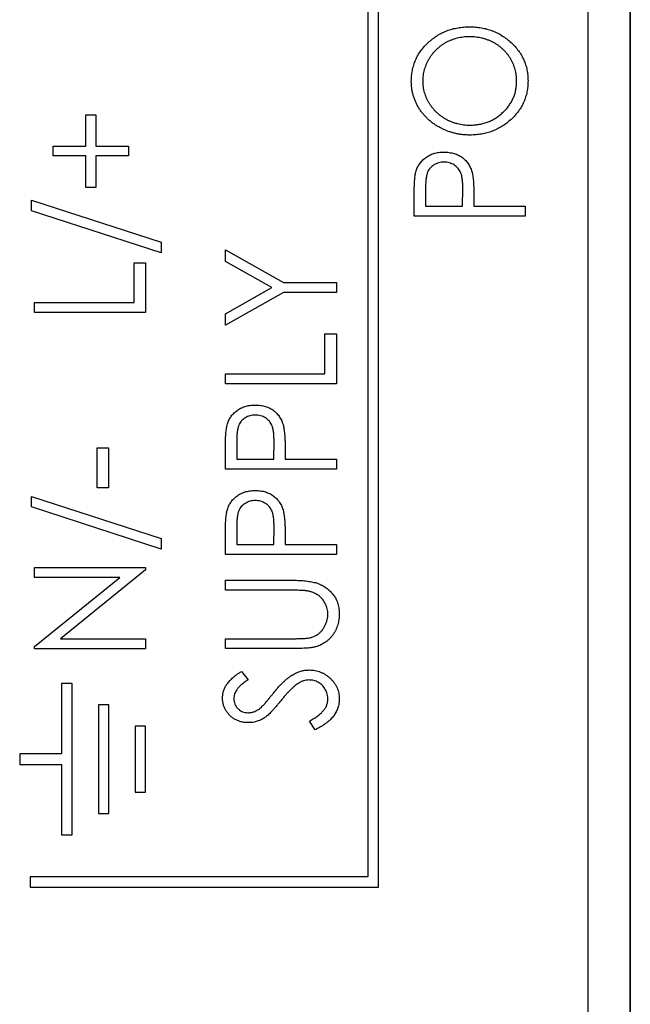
# Model space of a CAD drawing. Header units: millimetres. Extents: x 0 to 420, y 0 to 297.
# Tile 7 of 101: x 103 to 110, y 39 to 51. Entities that reach past the tile are written whole.
import ezdxf

# ---------------------------------------------------------------- set-up
doc = ezdxf.new("R2010")
doc.units = ezdxf.units.MM

msp = doc.modelspace()

# ---------------------------------------------------------------- linework, layer by layer
at = {"color": 7, "linetype": 'Continuous', "lineweight": 25}
for p, q in [((109.686, 35.236), (109.686, 94.436)), ((107.186, 40.861), (107.186, 81.861)), ((107.061, 81.736), (107.061, 40.986)), ((110.186, 79.336), (110.186, 34.636)), ((110.189, 34.636), (110.189, 78.936)), ((103.699, 49.688), (103.699, 50.061)), ((103.699, 50.061), (103.817, 50.061)), ((103.817, 50.061), (103.817, 49.688)), ((103.309, 49.57), (103.309, 49.688)), ((103.309, 49.688), (103.699, 49.688)), ((103.817, 49.688), (104.208, 49.688)), ((104.208, 49.688), (104.208, 49.57)), ((103.699, 49.57), (103.309, 49.57)), ((103.699, 49.196), (103.699, 49.57)), ((104.208, 49.57), (103.817, 49.57)), ((103.817, 49.57), (103.817, 49.196)), ((103.817, 49.196), (103.699, 49.196)), ((107.749, 49.191), (107.749, 48.971)), ((108.19, 48.971), (108.193, 49.182)), ((103.054, 48.918), (103.054, 49.044)), ((103.054, 49.044), (104.598, 48.542)), ((107.613, 48.852), (107.613, 49.095)), ((108.326, 49.059), (108.326, 48.971)), ((104.598, 48.416), (103.054, 48.918)), ((107.749, 48.971), (108.19, 48.971)), ((108.326, 48.971), (108.936, 48.971)), ((108.936, 48.971), (108.936, 48.852)), ((108.936, 48.852), (107.613, 48.852)), ((104.598, 48.542), (104.598, 48.416)), ((105.363, 48.313), (105.363, 48.451)), ((105.363, 48.451), (106.057, 48.061)), ((105.916, 48.002), (105.363, 48.313)), ((104.275, 47.823), (104.275, 48.298)), ((104.275, 48.298), (104.411, 48.298)), ((104.411, 48.298), (104.411, 47.704)), ((105.363, 47.691), (105.916, 48.002)), ((106.057, 48.061), (106.686, 48.061)), ((106.686, 48.061), (106.686, 47.943)), ((106.057, 47.943), (105.363, 47.553)), ((106.686, 47.943), (106.057, 47.943)), ((103.088, 47.823), (104.275, 47.823)), ((103.088, 47.704), (103.088, 47.823)), ((104.411, 47.704), (103.088, 47.704)), ((105.363, 47.553), (105.363, 47.691)), ((106.55, 47.451), (106.686, 47.451)), ((106.55, 46.976), (106.55, 47.451)), ((106.686, 47.451), (106.686, 46.857)), ((105.363, 46.976), (106.55, 46.976)), ((105.363, 46.857), (105.363, 46.976)), ((106.686, 46.857), (105.363, 46.857)), ((103.834, 46.093), (103.97, 46.093)), ((103.834, 45.618), (103.834, 46.093)), ((103.97, 46.093), (103.97, 45.618)), ((105.499, 46.179), (105.499, 45.958)), ((105.94, 45.958), (105.943, 46.169)), ((105.363, 45.84), (105.363, 46.083)), ((106.076, 46.046), (106.076, 45.958)), ((105.499, 45.958), (105.94, 45.958)), ((106.076, 45.958), (106.686, 45.958)), ((106.686, 45.958), (106.686, 45.84)), ((106.686, 45.84), (105.363, 45.84)), ((103.97, 45.618), (103.834, 45.618)), ((103.054, 45.516), (104.598, 45.014)), ((103.054, 45.39), (103.054, 45.516)), ((104.598, 44.888), (103.054, 45.39)), ((105.499, 45.161), (105.499, 44.941)), ((105.94, 44.941), (105.943, 45.152)), ((105.363, 44.822), (105.363, 45.065)), ((104.598, 45.014), (104.598, 44.888)), ((105.499, 44.941), (105.94, 44.941)), ((106.076, 45.028), (106.076, 44.941)), ((106.076, 44.941), (106.686, 44.941)), ((106.686, 44.941), (106.686, 44.822)), ((106.686, 44.822), (105.363, 44.822)), ((103.088, 44.549), (103.088, 44.668)), ((103.088, 44.668), (104.411, 44.668)), ((104.411, 44.641), (103.398, 43.82)), ((104.411, 44.668), (104.411, 44.641)), ((104.104, 44.549), (103.088, 44.549)), ((103.088, 43.726), (104.104, 44.549)), ((105.363, 44.398), (105.363, 44.517)), ((105.363, 44.517), (106.162, 44.517)), ((106.156, 44.398), (105.363, 44.398)), ((103.398, 43.82), (104.411, 43.82)), ((104.411, 43.82), (104.411, 43.701)), ((105.363, 43.702), (105.363, 43.821)), ((105.363, 43.821), (106.156, 43.821)), ((103.088, 43.701), (103.088, 43.726)), ((104.411, 43.701), (103.088, 43.701)), ((106.162, 43.702), (105.363, 43.702)), ((105.553, 43.431), (105.635, 43.331)), ((103.411, 43.286), (103.411, 42.448)), ((103.536, 43.286), (103.411, 43.286)), ((103.536, 41.486), (103.536, 43.286)), ((103.849, 43.033), (103.849, 41.738)), ((103.974, 43.033), (103.849, 43.033)), ((103.974, 41.738), (103.974, 43.033)), ((106.431, 42.736), (106.364, 42.84)), ((104.286, 42.78), (104.286, 41.991)), ((104.411, 42.78), (104.286, 42.78)), ((104.411, 41.991), (104.411, 42.78)), ((102.911, 42.448), (102.911, 42.323)), ((103.411, 42.448), (102.911, 42.448)), ((102.911, 42.323), (103.411, 42.323)), ((103.411, 42.323), (103.411, 41.486)), ((104.286, 41.991), (104.411, 41.991)), ((103.849, 41.738), (103.974, 41.738)), ((103.411, 41.486), (103.536, 41.486)), ((103.036, 40.986), (103.036, 40.861)), ((107.061, 40.986), (103.036, 40.986)), ((103.036, 40.861), (107.186, 40.861))]:
    msp.add_line(p, q, dxfattribs=at)
for points, knots in [([(107.579, 50.455), (107.58, 50.478), (107.581, 50.523), (107.59, 50.589), (107.607, 50.651), (107.628, 50.711), (107.657, 50.768), (107.691, 50.822), (107.733, 50.874), (107.78, 50.921), (107.831, 50.965), (107.886, 51.003), (107.943, 51.036), (108.004, 51.062), (108.067, 51.083), (108.134, 51.097), (108.203, 51.106), (108.25, 51.107), (108.274, 51.108)], [0, 0, 0, 0, 0.064112, 0.12603, 0.186709, 0.24615, 0.305771, 0.366051, 0.427384, 0.490821, 0.554635, 0.61692, 0.678954, 0.740666, 0.803314, 0.866858, 0.932414, 1, 1, 1, 1]), ([(108.274, 51.108), (108.298, 51.107), (108.345, 51.106), (108.414, 51.097), (108.48, 51.083), (108.543, 51.062), (108.604, 51.036), (108.661, 51.003), (108.717, 50.965), (108.768, 50.922), (108.815, 50.874), (108.857, 50.824), (108.892, 50.77), (108.92, 50.714), (108.943, 50.656), (108.958, 50.595), (108.968, 50.531), (108.969, 50.488), (108.97, 50.466)], [0, 0, 0, 0, 0.067668, 0.133292, 0.19714, 0.260013, 0.322488, 0.385059, 0.448295, 0.51269, 0.576673, 0.638498, 0.698729, 0.757967, 0.817157, 0.876594, 0.937343, 1, 1, 1, 1]), ([(108.274, 50.989), (108.261, 50.989), (108.236, 50.989), (108.198, 50.985), (108.161, 50.98), (108.125, 50.973), (108.091, 50.963), (108.057, 50.951), (108.024, 50.937), (107.992, 50.921), (107.961, 50.903), (107.932, 50.883), (107.905, 50.861), (107.878, 50.838), (107.854, 50.812), (107.831, 50.786), (107.81, 50.757), (107.79, 50.727), (107.773, 50.695), (107.757, 50.663), (107.744, 50.631), (107.733, 50.598), (107.725, 50.564), (107.719, 50.53), (107.715, 50.496), (107.715, 50.472), (107.715, 50.461)], [0, 0, 0, 0, 0.044923, 0.089057, 0.132287, 0.174986, 0.217144, 0.258769, 0.300532, 0.342498, 0.384141, 0.425372, 0.466388, 0.507179, 0.548135, 0.589217, 0.630842, 0.673193, 0.715487, 0.757043, 0.79776, 0.838207, 0.878693, 0.918916, 0.959101, 1, 1, 1, 1]), ([(108.834, 50.461), (108.834, 50.473), (108.834, 50.496), (108.83, 50.532), (108.824, 50.566), (108.816, 50.6), (108.806, 50.633), (108.793, 50.666), (108.778, 50.698), (108.761, 50.729), (108.742, 50.758), (108.721, 50.787), (108.698, 50.813), (108.674, 50.838), (108.647, 50.861), (108.62, 50.883), (108.59, 50.903), (108.559, 50.921), (108.526, 50.937), (108.493, 50.951), (108.458, 50.963), (108.423, 50.972), (108.387, 50.98), (108.35, 50.985), (108.312, 50.989), (108.287, 50.989), (108.274, 50.989)], [0, 0, 0, 0, 0.041661, 0.082882, 0.123552, 0.164177, 0.204273, 0.24489, 0.285869, 0.327154, 0.368651, 0.40943, 0.450115, 0.490687, 0.531109, 0.572015, 0.613338, 0.655348, 0.697698, 0.739863, 0.781905, 0.824489, 0.86732, 0.910682, 0.954948, 1, 1, 1, 1]), ([(108.28, 49.819), (108.265, 49.819), (108.233, 49.82), (108.187, 49.824), (108.141, 49.83), (108.097, 49.84), (108.053, 49.852), (108.01, 49.866), (107.968, 49.884), (107.927, 49.904), (107.887, 49.926), (107.85, 49.95), (107.814, 49.976), (107.781, 50.005), (107.751, 50.035), (107.722, 50.067), (107.695, 50.101), (107.671, 50.136), (107.649, 50.173), (107.631, 50.212), (107.615, 50.25), (107.602, 50.29), (107.592, 50.33), (107.585, 50.371), (107.58, 50.413), (107.579, 50.441), (107.579, 50.455)], [0, 0, 0, 0, 0.044811, 0.089011, 0.13275, 0.176233, 0.219272, 0.262324, 0.305647, 0.348979, 0.392242, 0.43461, 0.476184, 0.517236, 0.558165, 0.598792, 0.639668, 0.680638, 0.721467, 0.761759, 0.801482, 0.840953, 0.880381, 0.919726, 0.959716, 1, 1, 1, 1]), ([(107.715, 50.461), (107.715, 50.449), (107.715, 50.427), (107.719, 50.393), (107.725, 50.359), (107.733, 50.326), (107.744, 50.294), (107.757, 50.262), (107.773, 50.23), (107.79, 50.2), (107.81, 50.17), (107.832, 50.141), (107.854, 50.114), (107.879, 50.09), (107.905, 50.066), (107.934, 50.045), (107.963, 50.025), (107.994, 50.006), (108.027, 49.99), (108.06, 49.976), (108.095, 49.964), (108.13, 49.954), (108.166, 49.947), (108.203, 49.941), (108.241, 49.938), (108.267, 49.938), (108.28, 49.938)], [0, 0, 0, 0, 0.0399565, 0.0795127, 0.1191114, 0.1586822, 0.1985282, 0.2389438, 0.2799281, 0.321669, 0.3634867, 0.4050343, 0.4463041, 0.4872416, 0.5282493, 0.5693049, 0.6110354, 0.6533544, 0.6955827, 0.7379017, 0.7804916, 0.8232309, 0.8662184, 0.9100461, 0.9544732, 1, 1, 1, 1]), ([(108.97, 50.466), (108.969, 50.443), (108.968, 50.399), (108.958, 50.335), (108.943, 50.273), (108.921, 50.214), (108.892, 50.158), (108.857, 50.104), (108.816, 50.053), (108.769, 50.005), (108.718, 49.962), (108.663, 49.923), (108.606, 49.891), (108.546, 49.865), (108.483, 49.844), (108.418, 49.83), (108.35, 49.821), (108.304, 49.819), (108.28, 49.819)], [0, 0, 0, 0, 0.063524, 0.12488, 0.185155, 0.244833, 0.304627, 0.365038, 0.42717, 0.49127, 0.555588, 0.618668, 0.681008, 0.742903, 0.805249, 0.868474, 0.933217, 1, 1, 1, 1]), ([(108.28, 49.938), (108.299, 49.938), (108.337, 49.939), (108.392, 49.946), (108.445, 49.958), (108.495, 49.975), (108.544, 49.997), (108.59, 50.023), (108.633, 50.055), (108.674, 50.09), (108.712, 50.129), (108.744, 50.171), (108.772, 50.214), (108.795, 50.26), (108.813, 50.307), (108.825, 50.357), (108.833, 50.408), (108.834, 50.443), (108.834, 50.461)], [0, 0, 0, 0, 0.06753, 0.132738, 0.196163, 0.25879, 0.321017, 0.383435, 0.446363, 0.511011, 0.575079, 0.637133, 0.697793, 0.757163, 0.816573, 0.8765, 0.937463, 1, 1, 1, 1]), ([(107.633, 49.378), (107.636, 49.387), (107.641, 49.403), (107.65, 49.428), (107.662, 49.451), (107.676, 49.473), (107.691, 49.494), (107.708, 49.514), (107.728, 49.532), (107.748, 49.549), (107.771, 49.565), (107.795, 49.579), (107.82, 49.59), (107.847, 49.599), (107.875, 49.607), (107.905, 49.612), (107.936, 49.615), (107.957, 49.615), (107.968, 49.615)], [0, 0, 0, 0, 0.060075, 0.119303, 0.178069, 0.236256, 0.294313, 0.353143, 0.412708, 0.473813, 0.535615, 0.597403, 0.660232, 0.723514, 0.789577, 0.856841, 0.927091, 1, 1, 1, 1]), ([(107.968, 49.615), (107.979, 49.615), (108, 49.615), (108.031, 49.612), (108.061, 49.606), (108.089, 49.6), (108.116, 49.59), (108.141, 49.579), (108.165, 49.566), (108.188, 49.551), (108.208, 49.534), (108.227, 49.515), (108.245, 49.495), (108.26, 49.473), (108.274, 49.45), (108.286, 49.425), (108.296, 49.398), (108.301, 49.38), (108.304, 49.371)], [0, 0, 0, 0, 0.072309, 0.141358, 0.208207, 0.272336, 0.335143, 0.396174, 0.456668, 0.516646, 0.575929, 0.634933, 0.693693, 0.752708, 0.811962, 0.873196, 0.935504, 1, 1, 1, 1]), ([(107.969, 49.497), (107.958, 49.496), (107.937, 49.495), (107.906, 49.489), (107.876, 49.478), (107.849, 49.463), (107.824, 49.445), (107.802, 49.424), (107.784, 49.4), (107.773, 49.378), (107.766, 49.358), (107.762, 49.341), (107.758, 49.321), (107.755, 49.299), (107.752, 49.276), (107.75, 49.249), (107.749, 49.221), (107.749, 49.202), (107.749, 49.191)], [0, 0, 0, 0, 0.0740913, 0.1470678, 0.2191758, 0.292487, 0.364821, 0.434086, 0.5028423, 0.57172, 0.6083535, 0.6499045, 0.6958165, 0.7468715, 0.8026582, 0.8631859, 0.9291504, 1, 1, 1, 1]), ([(108.193, 49.182), (108.193, 49.192), (108.193, 49.212), (108.191, 49.241), (108.19, 49.268), (108.187, 49.292), (108.183, 49.315), (108.18, 49.335), (108.175, 49.353), (108.167, 49.374), (108.155, 49.398), (108.138, 49.423), (108.115, 49.445), (108.09, 49.464), (108.062, 49.478), (108.032, 49.489), (108.001, 49.496), (107.979, 49.496), (107.969, 49.497)], [0, 0, 0, 0, 0.0702309, 0.1351265, 0.1958964, 0.251444, 0.3030579, 0.3495563, 0.3919361, 0.4300929, 0.5012285, 0.5705169, 0.6401243, 0.7109555, 0.7829145, 0.8537354, 0.9260142, 1, 1, 1, 1]), ([(107.613, 49.095), (107.613, 49.112), (107.613, 49.144), (107.614, 49.19), (107.616, 49.232), (107.618, 49.269), (107.62, 49.303), (107.624, 49.332), (107.628, 49.356), (107.631, 49.371), (107.633, 49.378)], [0, 0, 0, 0, 0.1765, 0.339032, 0.485753, 0.61857, 0.735674, 0.838185, 0.926155, 1, 1, 1, 1]), ([(108.304, 49.371), (108.306, 49.363), (108.309, 49.346), (108.314, 49.319), (108.317, 49.286), (108.32, 49.25), (108.323, 49.208), (108.324, 49.162), (108.325, 49.112), (108.326, 49.077), (108.326, 49.059)], [0, 0, 0, 0, 0.075269, 0.165174, 0.268129, 0.385984, 0.51806, 0.664405, 0.825035, 1, 1, 1, 1]), ([(105.383, 46.365), (105.386, 46.374), (105.391, 46.391), (105.4, 46.415), (105.412, 46.439), (105.426, 46.461), (105.441, 46.481), (105.458, 46.501), (105.478, 46.519), (105.498, 46.537), (105.521, 46.552), (105.545, 46.566), (105.57, 46.577), (105.597, 46.587), (105.625, 46.594), (105.655, 46.599), (105.686, 46.602), (105.707, 46.603), (105.718, 46.603)], [0, 0, 0, 0, 0.060075, 0.119303, 0.178069, 0.236256, 0.294313, 0.353143, 0.412708, 0.473813, 0.535615, 0.597403, 0.660232, 0.723514, 0.789577, 0.856841, 0.927091, 1, 1, 1, 1]), ([(105.718, 46.603), (105.729, 46.603), (105.75, 46.602), (105.781, 46.599), (105.811, 46.594), (105.839, 46.587), (105.866, 46.578), (105.891, 46.567), (105.915, 46.553), (105.938, 46.538), (105.958, 46.521), (105.977, 46.502), (105.995, 46.482), (106.01, 46.46), (106.024, 46.437), (106.036, 46.412), (106.046, 46.386), (106.051, 46.367), (106.054, 46.358)], [0, 0, 0, 0, 0.072309, 0.141358, 0.208207, 0.272336, 0.335143, 0.396174, 0.456668, 0.516646, 0.575929, 0.634933, 0.693693, 0.752708, 0.811962, 0.873196, 0.935504, 1, 1, 1, 1]), ([(105.719, 46.484), (105.708, 46.484), (105.687, 46.483), (105.656, 46.476), (105.626, 46.466), (105.599, 46.451), (105.574, 46.433), (105.552, 46.411), (105.534, 46.387), (105.523, 46.365), (105.516, 46.345), (105.512, 46.328), (105.508, 46.308), (105.505, 46.287), (105.502, 46.263), (105.5, 46.237), (105.499, 46.209), (105.499, 46.189), (105.499, 46.179)], [0, 0, 0, 0, 0.074091, 0.147068, 0.219176, 0.292487, 0.364821, 0.434086, 0.502842, 0.57172, 0.608354, 0.649905, 0.695817, 0.746872, 0.802658, 0.863186, 0.92915, 1, 1, 1, 1]), ([(105.943, 46.169), (105.943, 46.18), (105.943, 46.2), (105.941, 46.228), (105.94, 46.255), (105.937, 46.28), (105.933, 46.302), (105.93, 46.322), (105.925, 46.34), (105.917, 46.362), (105.905, 46.385), (105.888, 46.41), (105.865, 46.432), (105.84, 46.451), (105.812, 46.466), (105.782, 46.476), (105.751, 46.483), (105.729, 46.484), (105.719, 46.484)], [0, 0, 0, 0, 0.070231, 0.135127, 0.195896, 0.251444, 0.303058, 0.349556, 0.391936, 0.430093, 0.501229, 0.570517, 0.640124, 0.710955, 0.782914, 0.853735, 0.926014, 1, 1, 1, 1]), ([(105.363, 46.083), (105.363, 46.099), (105.363, 46.132), (105.364, 46.177), (105.366, 46.219), (105.368, 46.257), (105.37, 46.29), (105.374, 46.319), (105.378, 46.344), (105.381, 46.359), (105.383, 46.365)], [0, 0, 0, 0, 0.1765, 0.339032, 0.485753, 0.61857, 0.735674, 0.838185, 0.926155, 1, 1, 1, 1]), ([(106.054, 46.358), (106.056, 46.35), (106.059, 46.334), (106.064, 46.306), (106.067, 46.274), (106.07, 46.237), (106.073, 46.196), (106.074, 46.15), (106.075, 46.099), (106.076, 46.064), (106.076, 46.046)], [0, 0, 0, 0, 0.075269, 0.165174, 0.268129, 0.385984, 0.51806, 0.664405, 0.825035, 1, 1, 1, 1]), ([(105.383, 45.348), (105.386, 45.356), (105.391, 45.373), (105.4, 45.398), (105.412, 45.421), (105.426, 45.443), (105.441, 45.464), (105.458, 45.483), (105.478, 45.502), (105.498, 45.519), (105.521, 45.535), (105.545, 45.548), (105.57, 45.56), (105.597, 45.569), (105.625, 45.576), (105.655, 45.581), (105.686, 45.585), (105.707, 45.585), (105.718, 45.585)], [0, 0, 0, 0, 0.060075, 0.119303, 0.178069, 0.236256, 0.294313, 0.353143, 0.412708, 0.473813, 0.535615, 0.597403, 0.660232, 0.723514, 0.789577, 0.856841, 0.927091, 1, 1, 1, 1]), ([(105.718, 45.585), (105.729, 45.585), (105.75, 45.584), (105.781, 45.582), (105.811, 45.576), (105.839, 45.57), (105.866, 45.56), (105.891, 45.549), (105.915, 45.536), (105.938, 45.52), (105.958, 45.503), (105.977, 45.485), (105.995, 45.464), (106.01, 45.443), (106.024, 45.419), (106.036, 45.395), (106.046, 45.368), (106.051, 45.35), (106.054, 45.341)], [0, 0, 0, 0, 0.072309, 0.141358, 0.208207, 0.272336, 0.335143, 0.396174, 0.456668, 0.516646, 0.575929, 0.634933, 0.693693, 0.752708, 0.811962, 0.873196, 0.935504, 1, 1, 1, 1]), ([(105.719, 45.466), (105.708, 45.466), (105.687, 45.465), (105.656, 45.459), (105.626, 45.448), (105.599, 45.433), (105.574, 45.415), (105.552, 45.394), (105.534, 45.37), (105.523, 45.347), (105.516, 45.327), (105.512, 45.31), (105.508, 45.291), (105.505, 45.269), (105.502, 45.245), (105.5, 45.219), (105.499, 45.191), (105.499, 45.171), (105.499, 45.161)], [0, 0, 0, 0, 0.074091, 0.147068, 0.219176, 0.292487, 0.364821, 0.434086, 0.502842, 0.57172, 0.608354, 0.649905, 0.695817, 0.746872, 0.802658, 0.863186, 0.92915, 1, 1, 1, 1]), ([(105.943, 45.152), (105.943, 45.162), (105.943, 45.182), (105.941, 45.211), (105.94, 45.237), (105.937, 45.262), (105.933, 45.284), (105.93, 45.305), (105.925, 45.323), (105.917, 45.344), (105.905, 45.367), (105.888, 45.393), (105.865, 45.415), (105.84, 45.433), (105.812, 45.448), (105.782, 45.459), (105.751, 45.465), (105.729, 45.466), (105.719, 45.466)], [0, 0, 0, 0, 0.070231, 0.135127, 0.195896, 0.251444, 0.303058, 0.349556, 0.391936, 0.430093, 0.501229, 0.570517, 0.640124, 0.710955, 0.782914, 0.853735, 0.926014, 1, 1, 1, 1]), ([(105.363, 45.065), (105.363, 45.082), (105.363, 45.114), (105.364, 45.16), (105.366, 45.202), (105.368, 45.239), (105.37, 45.272), (105.374, 45.301), (105.378, 45.326), (105.381, 45.341), (105.383, 45.348)], [0, 0, 0, 0, 0.1765, 0.339032, 0.485753, 0.61857, 0.735674, 0.838185, 0.926155, 1, 1, 1, 1]), ([(106.054, 45.341), (106.056, 45.333), (106.059, 45.316), (106.064, 45.288), (106.067, 45.256), (106.07, 45.219), (106.073, 45.178), (106.074, 45.132), (106.075, 45.082), (106.076, 45.047), (106.076, 45.028)], [0, 0, 0, 0, 0.075269, 0.165174, 0.268129, 0.385984, 0.51806, 0.664405, 0.825035, 1, 1, 1, 1]), ([(106.162, 44.517), (106.177, 44.517), (106.205, 44.516), (106.246, 44.515), (106.285, 44.512), (106.322, 44.509), (106.357, 44.504), (106.389, 44.499), (106.42, 44.492), (106.449, 44.485), (106.476, 44.476), (106.502, 44.464), (106.527, 44.452), (106.551, 44.436), (106.575, 44.419), (106.597, 44.4), (106.619, 44.379), (106.64, 44.356), (106.658, 44.331), (106.675, 44.305), (106.689, 44.278), (106.7, 44.249), (106.709, 44.219), (106.715, 44.188), (106.719, 44.155), (106.72, 44.133), (106.72, 44.122)], [0, 0, 0, 0, 0.055741, 0.108782, 0.159483, 0.20722, 0.252436, 0.295103, 0.335609, 0.373517, 0.409957, 0.446416, 0.482967, 0.519684, 0.557168, 0.594999, 0.634172, 0.674127, 0.714136, 0.754079, 0.793688, 0.83312, 0.873373, 0.914549, 0.95654, 1, 1, 1, 1]), ([(106.361, 44.385), (106.357, 44.386), (106.346, 44.388), (106.329, 44.391), (106.308, 44.393), (106.284, 44.395), (106.256, 44.396), (106.226, 44.397), (106.192, 44.398), (106.168, 44.398), (106.156, 44.398)], [0, 0, 0, 0, 0.069596, 0.155423, 0.257515, 0.37358, 0.506166, 0.6554, 0.819993, 1, 1, 1, 1]), ([(106.584, 44.115), (106.584, 44.126), (106.583, 44.146), (106.578, 44.176), (106.569, 44.206), (106.557, 44.234), (106.542, 44.261), (106.524, 44.287), (106.503, 44.309), (106.48, 44.33), (106.454, 44.348), (106.426, 44.363), (106.395, 44.376), (106.373, 44.382), (106.361, 44.385)], [0, 0, 0, 0, 0.081412, 0.161686, 0.242811, 0.324775, 0.407586, 0.488453, 0.56979, 0.650718, 0.733306, 0.819186, 0.907133, 1, 1, 1, 1]), ([(106.332, 43.826), (106.344, 43.828), (106.368, 43.831), (106.403, 43.841), (106.434, 43.853), (106.462, 43.869), (106.487, 43.889), (106.511, 43.913), (106.531, 43.941), (106.55, 43.974), (106.565, 44.008), (106.576, 44.044), (106.583, 44.08), (106.584, 44.104), (106.584, 44.115)], [0, 0, 0, 0, 0.0889375, 0.1727267, 0.251185, 0.3263801, 0.4009876, 0.479456, 0.5624606, 0.6520321, 0.742988, 0.8310174, 0.9158505, 1, 1, 1, 1]), ([(106.72, 44.122), (106.72, 44.11), (106.719, 44.086), (106.716, 44.051), (106.71, 44.017), (106.702, 43.984), (106.691, 43.953), (106.678, 43.923), (106.662, 43.894), (106.644, 43.867), (106.624, 43.842), (106.603, 43.818), (106.58, 43.797), (106.555, 43.778), (106.529, 43.761), (106.501, 43.747), (106.472, 43.734), (106.451, 43.728), (106.441, 43.725)], [0, 0, 0, 0, 0.069994, 0.137225, 0.203144, 0.267439, 0.330757, 0.392722, 0.455101, 0.517382, 0.579131, 0.639383, 0.69929, 0.758596, 0.817649, 0.877496, 0.938128, 1, 1, 1, 1]), ([(106.156, 43.821), (106.167, 43.821), (106.188, 43.821), (106.219, 43.821), (106.246, 43.822), (106.269, 43.823), (106.29, 43.823), (106.307, 43.824), (106.32, 43.825), (106.328, 43.826), (106.332, 43.826)], [0, 0, 0, 0, 0.1911052, 0.362655, 0.5161706, 0.6501285, 0.7660345, 0.8625273, 0.9410063, 1, 1, 1, 1]), ([(106.441, 43.725), (106.434, 43.723), (106.419, 43.719), (106.393, 43.715), (106.364, 43.711), (106.331, 43.708), (106.295, 43.706), (106.254, 43.704), (106.209, 43.703), (106.178, 43.703), (106.162, 43.702)], [0, 0, 0, 0, 0.077936, 0.169149, 0.274074, 0.391816, 0.523462, 0.668216, 0.827041, 1, 1, 1, 1]), ([(105.329, 43.114), (105.33, 43.128), (105.331, 43.156), (105.34, 43.197), (105.356, 43.237), (105.373, 43.268), (105.391, 43.293), (105.406, 43.312), (105.425, 43.331), (105.445, 43.351), (105.469, 43.371), (105.494, 43.391), (105.523, 43.411), (105.543, 43.424), (105.553, 43.431)], [0, 0, 0, 0, 0.103822, 0.2059191, 0.309231, 0.4156525, 0.4722204, 0.5328577, 0.5978194, 0.6678575, 0.7431765, 0.8234483, 0.9089421, 1, 1, 1, 1]), ([(105.935, 43.173), (105.946, 43.186), (105.966, 43.21), (105.996, 43.245), (106.026, 43.277), (106.055, 43.306), (106.083, 43.331), (106.11, 43.353), (106.136, 43.373), (106.169, 43.394), (106.211, 43.416), (106.261, 43.435), (106.311, 43.446), (106.345, 43.447), (106.362, 43.448)], [0, 0, 0, 0, 0.093761, 0.181614, 0.264342, 0.341677, 0.41338, 0.479975, 0.541968, 0.599292, 0.705911, 0.807015, 0.904485, 1, 1, 1, 1]), ([(106.362, 43.448), (106.374, 43.448), (106.397, 43.447), (106.432, 43.442), (106.465, 43.435), (106.497, 43.423), (106.529, 43.409), (106.558, 43.392), (106.587, 43.371), (106.614, 43.348), (106.639, 43.322), (106.66, 43.295), (106.679, 43.266), (106.694, 43.236), (106.706, 43.205), (106.714, 43.172), (106.719, 43.138), (106.72, 43.115), (106.72, 43.103)], [0, 0, 0, 0, 0.064367, 0.127345, 0.188922, 0.250384, 0.312021, 0.374404, 0.437663, 0.502985, 0.567803, 0.63098, 0.692076, 0.752595, 0.813028, 0.874016, 0.936113, 1, 1, 1, 1]), ([(105.635, 43.331), (105.626, 43.325), (105.61, 43.314), (105.588, 43.298), (105.567, 43.283), (105.549, 43.267), (105.533, 43.253), (105.519, 43.239), (105.508, 43.226), (105.495, 43.21), (105.483, 43.189), (105.472, 43.163), (105.466, 43.135), (105.465, 43.116), (105.465, 43.107)], [0, 0, 0, 0, 0.102557, 0.196911, 0.284395, 0.364416, 0.437215, 0.503536, 0.563602, 0.61645, 0.714669, 0.808954, 0.904132, 1, 1, 1, 1]), ([(106.23, 43.287), (106.223, 43.282), (106.207, 43.271), (106.183, 43.252), (106.159, 43.231), (106.133, 43.206), (106.106, 43.178), (106.078, 43.147), (106.049, 43.113), (106.029, 43.089), (106.019, 43.077)], [0, 0, 0, 0, 0.092213, 0.193119, 0.303009, 0.423363, 0.552489, 0.69176, 0.840671, 1, 1, 1, 1]), ([(106.36, 43.329), (106.349, 43.329), (106.327, 43.328), (106.294, 43.32), (106.261, 43.306), (106.241, 43.294), (106.23, 43.287)], [0, 0, 0, 0, 0.238336, 0.482311, 0.73314, 1, 1, 1, 1]), ([(106.584, 43.099), (106.584, 43.109), (106.583, 43.13), (106.577, 43.16), (106.568, 43.189), (106.554, 43.217), (106.538, 43.243), (106.518, 43.266), (106.496, 43.285), (106.471, 43.301), (106.445, 43.314), (106.417, 43.323), (106.389, 43.328), (106.37, 43.329), (106.36, 43.329)], [0, 0, 0, 0, 0.086779, 0.172012, 0.257, 0.344091, 0.430347, 0.513787, 0.595624, 0.677565, 0.75969, 0.839996, 0.919133, 1, 1, 1, 1]), ([(105.803, 43.016), (105.806, 43.019), (105.812, 43.025), (105.822, 43.036), (105.835, 43.05), (105.85, 43.068), (105.868, 43.09), (105.888, 43.114), (105.911, 43.143), (105.927, 43.162), (105.935, 43.173)], [0, 0, 0, 0, 0.053039, 0.126288, 0.218872, 0.334457, 0.469409, 0.625738, 0.802267, 1, 1, 1, 1]), ([(105.638, 42.821), (105.624, 42.821), (105.596, 42.822), (105.556, 42.829), (105.517, 42.841), (105.481, 42.857), (105.448, 42.878), (105.417, 42.903), (105.392, 42.932), (105.369, 42.964), (105.352, 42.999), (105.338, 43.036), (105.331, 43.075), (105.33, 43.101), (105.329, 43.114)], [0, 0, 0, 0, 0.0882908, 0.1744188, 0.2584228, 0.3423174, 0.4252869, 0.5069347, 0.5879222, 0.670559, 0.7531449, 0.8348442, 0.9166861, 1, 1, 1, 1]), ([(105.465, 43.107), (105.465, 43.095), (105.466, 43.072), (105.476, 43.04), (105.491, 43.011), (105.513, 42.986), (105.538, 42.965), (105.567, 42.95), (105.599, 42.941), (105.621, 42.94), (105.632, 42.939)], [0, 0, 0, 0, 0.133507, 0.258557, 0.380724, 0.504971, 0.628085, 0.748901, 0.871477, 1, 1, 1, 1]), ([(106.019, 43.077), (106.009, 43.065), (105.99, 43.041), (105.962, 43.008), (105.937, 42.979), (105.913, 42.953), (105.892, 42.931), (105.873, 42.912), (105.856, 42.898), (105.844, 42.889), (105.839, 42.886)], [0, 0, 0, 0, 0.179535, 0.344506, 0.492131, 0.62464, 0.742099, 0.843179, 0.92954, 1, 1, 1, 1]), ([(106.364, 42.84), (106.381, 42.85), (106.414, 42.867), (106.46, 42.897), (106.498, 42.928), (106.529, 42.959), (106.554, 42.993), (106.571, 43.027), (106.582, 43.062), (106.584, 43.087), (106.584, 43.099)], [0, 0, 0, 0, 0.1653071, 0.3152506, 0.4518011, 0.5760892, 0.6901513, 0.7966121, 0.8986846, 1, 1, 1, 1]), ([(106.72, 43.103), (106.72, 43.094), (106.719, 43.076), (106.716, 43.049), (106.711, 43.023), (106.704, 42.997), (106.694, 42.972), (106.683, 42.948), (106.669, 42.924), (106.654, 42.901), (106.635, 42.879), (106.614, 42.857), (106.591, 42.835), (106.564, 42.815), (106.535, 42.794), (106.503, 42.774), (106.468, 42.754), (106.444, 42.742), (106.431, 42.736)], [0, 0, 0, 0, 0.055089, 0.109447, 0.163323, 0.216767, 0.269874, 0.324148, 0.378969, 0.434708, 0.492467, 0.553707, 0.618022, 0.686132, 0.757893, 0.834258, 0.914668, 1, 1, 1, 1]), ([(105.632, 42.939), (105.64, 42.939), (105.654, 42.94), (105.675, 42.943), (105.695, 42.948), (105.716, 42.955), (105.737, 42.966), (105.759, 42.979), (105.781, 42.996), (105.796, 43.009), (105.803, 43.016)], [0, 0, 0, 0, 0.110385, 0.220503, 0.331137, 0.443585, 0.563154, 0.695062, 0.839762, 1, 1, 1, 1]), ([(105.839, 42.886), (105.832, 42.881), (105.816, 42.87), (105.792, 42.857), (105.768, 42.846), (105.743, 42.837), (105.717, 42.829), (105.691, 42.824), (105.665, 42.821), (105.647, 42.821), (105.638, 42.821)], [0, 0, 0, 0, 0.130877, 0.257719, 0.382316, 0.506626, 0.628302, 0.751527, 0.87547, 1, 1, 1, 1])]:
    msp.add_open_spline(points, degree=3, knots=knots, dxfattribs=at)

doc.saveas('drawing.dxf')
